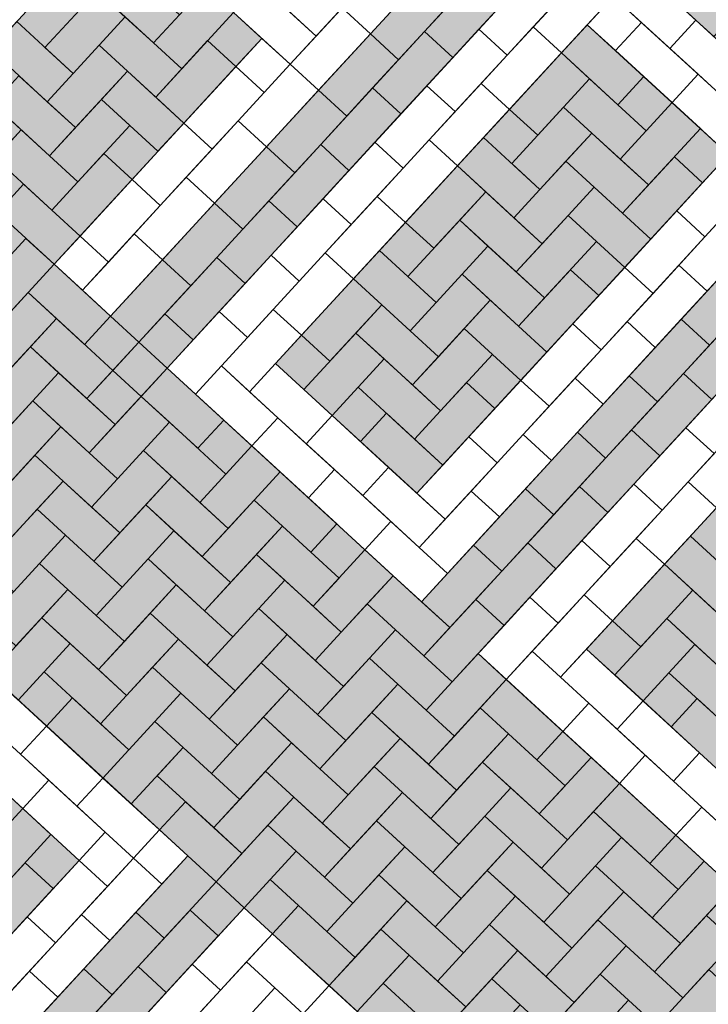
# Model space of a CAD drawing. Header units: metres. Extents: x 111546 to 149831, y 498798 to 507863.
# Tile 86 of 256: x 113033.32 to 113035.21, y 500863.63 to 500866.32. Entities that reach past the tile are written whole.
import ezdxf

# ---------------------------------------------------------------- set-up
doc = ezdxf.new("R2010")
doc.units = ezdxf.units.M
doc.layers.add('3-nw-details-1', color=7, linetype='Continuous')
doc.layers.add('3-nw-details-2', color=7, linetype='Continuous')

msp = doc.modelspace()

# ---------------------------------------------------------------- hatches: boundary and pattern name
at = {"layer": '3-nw-details-2', "ltscale": 0.02}
h = msp.add_hatch(color=116, dxfattribs=at)
h.dxf.hatch_style = 1
h.paths.add_polyline_path([(113033.0078, 500868.3113), (113032.312, 500868.9508), (113031.7436, 500868.3323), (113032.2848, 500867.835), (113031.8585, 500867.3711), (113031.3173, 500867.8685), (113031.1752, 500867.7139), (113031.871, 500867.0744), (113032.5815, 500867.8475), (113032.0403, 500868.3448), (113032.3246, 500868.6541), (113032.8657, 500868.1567)], flags=16)
h.paths.add_polyline_path([(113033.8582, 500867.5297), (113033.1624, 500868.1692), (113032.0256, 500866.9323), (113032.7214, 500866.2928), (113032.8635, 500866.4474), (113032.3223, 500866.9448), (113033.1739, 500867.8714), (113033.7151, 500867.374)], flags=16)
h.paths.add_polyline_path([(113034.0128, 500867.3876), (113032.876, 500866.1507), (113033.0306, 500866.0086), (113033.599, 500866.6271), (113033.9856, 500866.2718), (113033.4171, 500865.6533), (113033.5717, 500865.5112), (113034.7086, 500866.7482), (113034.554, 500866.8903), (113034.1277, 500866.4264), (113033.7411, 500866.7817), (113034.1674, 500867.2455)], flags=16)
h.paths.add_polyline_path([(113034.8632, 500866.6061), (113035.559, 500865.9666), (113034.4221, 500864.7297), (113033.7264, 500865.3691)], flags=16)
h.paths.add_polyline_path([(113035.7136, 500865.8245), (113036.4094, 500865.185), (113035.2725, 500863.9481), (113034.5768, 500864.5876)], flags=16)
h.paths.add_polyline_path([(113035.7261, 500865.5278), (113036.1126, 500865.1725), (113035.26, 500864.2448), (113034.8735, 500864.6001)], flags=0)
h.paths.add_polyline_path([(113036.564, 500865.0429), (113036.7186, 500864.9008), (113035.7239, 500863.8185), (113036.265, 500863.3211), (113036.1229, 500863.1665), (113035.4271, 500863.806)], flags=16)
h.paths.add_polyline_path([(113031.3861, 500866.2365), (113032.0819, 500865.597), (113031.9398, 500865.4424), (113030.5772, 500864.9834), (113031.0872, 500864.5147), (113030.945, 500864.3601), (113030.2493, 500864.9996), (113030.3914, 500865.1542), (113030.4008, 500865.1456), (113031.7633, 500865.6046), (113031.244, 500866.0819)], flags=16)
h.paths.add_polyline_path([(113032.2365, 500865.4549), (113032.9323, 500864.8155), (113031.7954, 500863.5785), (113031.0997, 500864.218)], flags=16)
h.paths.add_polyline_path([(113033.0869, 500864.6734), (113033.7827, 500864.0339), (113032.6458, 500862.797), (113032.4912, 500862.9391), (113033.4859, 500864.0214), (113033.0994, 500864.3766), (113032.1047, 500863.2943), (113031.9501, 500863.4364)], flags=16)
h.paths.add_polyline_path([(113033.9373, 500863.8918), (113034.5557, 500863.3234), (113034.4136, 500863.1687), (113033.9498, 500863.5951), (113033.5945, 500863.2085), (113033.9811, 500862.8533), (113033.839, 500862.6986), (113033.4524, 500863.0539), (113033.0972, 500862.6674), (113033.6383, 500862.17), (113033.4962, 500862.0154), (113032.8004, 500862.6549)], flags=16)
h.paths.add_polyline_path([(113032.8742, 500869.7176), (113038.0082, 500864.9991), (113033.745, 500860.3605), (113028.6103, 500865.0784)])
h.paths.add_polyline_path([(113032.249, 500865.1582), (113032.6356, 500864.803), (113031.7829, 500863.8753), (113031.3964, 500864.2305)], flags=0)
h = msp.add_hatch(color=116, dxfattribs=at)
h.dxf.hatch_style = 1
h.paths.add_polyline_path([(113034.8757, 500866.3093), (113035.2623, 500865.9541), (113034.4096, 500865.0264), (113034.0231, 500865.3816)])
h.paths.add_polyline_path([(113035.7261, 500865.5278), (113036.1126, 500865.1725), (113035.26, 500864.2448), (113034.8735, 500864.6001)])
h.paths.add_polyline_path([(113032.249, 500865.1582), (113032.6356, 500864.803), (113031.7829, 500863.8753), (113031.3964, 500864.2305)])

# ---------------------------------------------------------------- linework, layer by layer
at = {"layer": '3-nw-details-1', "ltscale": 0.08}
for points in [[(113035.1381, 500866.496), (113035.2927, 500866.3539), (113035.2216, 500866.2766), (113035.067, 500866.4187)], [(113033.6053, 500866.4787), (113033.7599, 500866.3366), (113033.6888, 500866.2593), (113033.5342, 500866.4014)], [(113034.65, 500866.3741), (113034.5079, 500866.2195), (113034.4306, 500866.2906), (113034.5727, 500866.4452)], [(113034.5017, 500866.3679), (113034.3596, 500866.2133), (113034.2823, 500866.2843), (113034.4244, 500866.4389)], [(113033.6115, 500866.3304), (113033.4694, 500866.1757), (113033.3921, 500866.2468), (113033.5342, 500866.4014)], [(113033.9082, 500866.3429), (113033.7661, 500866.1882), (113033.6888, 500866.2593), (113033.8309, 500866.4139)], [(113033.3148, 500866.3178), (113033.4694, 500866.1757), (113033.3984, 500866.0984), (113033.2438, 500866.2405)], [(113033.6115, 500866.3304), (113033.7661, 500866.1882), (113033.6951, 500866.1109), (113033.5405, 500866.253)], [(113034.8757, 500866.3093), (113035.0303, 500866.1672), (113034.9593, 500866.0899), (113034.8047, 500866.232)], [(113034.3596, 500866.2133), (113034.2175, 500866.0587), (113034.1402, 500866.1297), (113034.2823, 500866.2843)], [(113034.5079, 500866.2195), (113034.3658, 500866.0649), (113034.2885, 500866.136), (113034.4306, 500866.2906)], [(113033.6178, 500866.182), (113033.4757, 500866.0274), (113033.3984, 500866.0984), (113033.5405, 500866.253)], [(113033.9145, 500866.1945), (113033.7724, 500866.0399), (113033.6951, 500866.1109), (113033.8372, 500866.2656)], [(113034.882, 500866.161), (113034.7399, 500866.0064), (113034.6626, 500866.0774), (113034.8047, 500866.232)], [(113033.6178, 500866.182), (113033.7724, 500866.0399), (113033.7013, 500865.9626), (113033.5467, 500866.1047)], [(113033.3211, 500866.1695), (113033.4757, 500866.0274), (113033.4046, 500865.9501), (113033.25, 500866.0922)], [(113034.882, 500866.161), (113035.0366, 500866.0189), (113034.9655, 500865.9416), (113034.8109, 500866.0837)], [(113034.2175, 500866.0587), (113034.0754, 500865.904), (113033.9981, 500865.9751), (113034.1402, 500866.1297)], [(113034.3658, 500866.0649), (113034.2237, 500865.9103), (113034.1464, 500865.9813), (113034.2885, 500866.136)], [(113033.3273, 500866.0211), (113033.1852, 500865.8665), (113033.1079, 500865.9376), (113033.25, 500866.0922)], [(113033.624, 500866.0336), (113033.4819, 500865.879), (113033.4046, 500865.9501), (113033.5467, 500866.1047)], [(113035.185, 500866.0251), (113035.0428, 500865.8705), (113034.9655, 500865.9416), (113035.1076, 500866.0962)], [(113034.8882, 500866.0126), (113034.7461, 500865.858), (113034.6688, 500865.9291), (113034.8109, 500866.0837)], [(113033.3273, 500866.0211), (113033.4819, 500865.879), (113033.4109, 500865.8017), (113033.2563, 500865.9438)], [(113034.8882, 500866.0126), (113035.0428, 500865.8705), (113034.9718, 500865.7932), (113034.8172, 500865.9353)], [(113034.5915, 500866.0001), (113034.7461, 500865.858), (113034.6751, 500865.7807), (113034.5205, 500865.9228)], [(113033.6303, 500865.8853), (113033.4882, 500865.7307), (113033.4109, 500865.8017), (113033.553, 500865.9563)], [(113034.0754, 500865.904), (113033.9333, 500865.7494), (113033.856, 500865.8205), (113033.9981, 500865.9751)], [(113034.2237, 500865.9103), (113034.0816, 500865.7557), (113034.0043, 500865.8267), (113034.1464, 500865.9813)], [(113034.8945, 500865.8643), (113034.7524, 500865.7096), (113034.6751, 500865.7807), (113034.8172, 500865.9353)], [(113035.1912, 500865.8768), (113035.0491, 500865.7222), (113034.9718, 500865.7932), (113035.1139, 500865.9478)], [(113034.5978, 500865.8517), (113034.4557, 500865.6971), (113034.3783, 500865.7682), (113034.5205, 500865.9228)], [(113033.3336, 500865.8728), (113033.4882, 500865.7307), (113033.4171, 500865.6533), (113033.2625, 500865.7954)], [(113034.5978, 500865.8517), (113034.7524, 500865.7096), (113034.6813, 500865.6323), (113034.5267, 500865.7744)], [(113034.8945, 500865.8643), (113035.0491, 500865.7222), (113034.978, 500865.6448), (113034.8234, 500865.787)], [(113034.0816, 500865.7557), (113033.9395, 500865.6011), (113033.8622, 500865.6721), (113034.0043, 500865.8267)], [(113033.9333, 500865.7494), (113033.7912, 500865.5948), (113033.7139, 500865.6659), (113033.856, 500865.8205)], [(113034.604, 500865.7034), (113034.4619, 500865.5488), (113034.3846, 500865.6198), (113034.5267, 500865.7744)], [(113034.9007, 500865.7159), (113034.7586, 500865.5613), (113034.6813, 500865.6323), (113034.8234, 500865.787)], [(113033.4171, 500865.6533), (113033.275, 500865.4987), (113033.1977, 500865.5698), (113033.3398, 500865.7244)], [(113034.3073, 500865.6909), (113034.4619, 500865.5488), (113034.3909, 500865.4715), (113034.2362, 500865.6136)], [(113034.604, 500865.7034), (113034.7586, 500865.5613), (113034.6876, 500865.484), (113034.533, 500865.6261)], [(113033.7912, 500865.5948), (113033.6491, 500865.4402), (113033.5717, 500865.5112), (113033.7139, 500865.6659)], [(113033.9395, 500865.6011), (113033.7974, 500865.4464), (113033.7201, 500865.5175), (113033.8622, 500865.6721)], [(113033.4171, 500865.6533), (113033.5717, 500865.5112), (113033.5007, 500865.4339), (113033.3461, 500865.576)], [(113034.907, 500865.5675), (113034.7649, 500865.4129), (113034.6876, 500865.484), (113034.8297, 500865.6386)], [(113035.3521, 500865.5863), (113035.21, 500865.4317), (113035.1327, 500865.5027), (113035.2748, 500865.6574)], [(113034.3136, 500865.5425), (113034.1714, 500865.3879), (113034.0941, 500865.459), (113034.2362, 500865.6136)], [(113034.6103, 500865.555), (113034.4682, 500865.4004), (113034.3909, 500865.4715), (113034.533, 500865.6261)], [(113033.4234, 500865.505), (113033.2813, 500865.3504), (113033.204, 500865.4214), (113033.3461, 500865.576)], [(113034.6103, 500865.555), (113034.7649, 500865.4129), (113034.6938, 500865.3356), (113034.5392, 500865.4777)], [(113034.3136, 500865.5425), (113034.4682, 500865.4004), (113034.3971, 500865.3231), (113034.2425, 500865.4652)], [(113033.4234, 500865.505), (113033.578, 500865.3629), (113033.507, 500865.2856), (113033.3523, 500865.4277)], [(113033.7974, 500865.4464), (113033.6553, 500865.2918), (113033.578, 500865.3629), (113033.7201, 500865.5175)], [(113035.21, 500865.4317), (113035.0679, 500865.2771), (113034.9906, 500865.3481), (113035.1327, 500865.5027)], [(113035.3583, 500865.4379), (113035.2162, 500865.2833), (113035.1389, 500865.3544), (113035.281, 500865.509)], [(113034.6165, 500865.4067), (113034.4744, 500865.2521), (113034.3971, 500865.3231), (113034.5392, 500865.4777)], [(113034.3198, 500865.3942), (113034.1777, 500865.2395), (113034.1004, 500865.3106), (113034.2425, 500865.4652)], [(113033.4296, 500865.3566), (113033.2875, 500865.202), (113033.2102, 500865.2731), (113033.3523, 500865.4277)], [(113033.7264, 500865.3691), (113033.5843, 500865.2145), (113033.507, 500865.2856), (113033.6491, 500865.4402)], [(113034.3198, 500865.3942), (113034.4744, 500865.2521), (113034.4034, 500865.1747), (113034.2488, 500865.3168)], [(113033.7264, 500865.3691), (113033.881, 500865.227), (113033.8099, 500865.1497), (113033.6553, 500865.2918)], [(113033.4296, 500865.3566), (113033.5843, 500865.2145), (113033.5132, 500865.1372), (113033.3586, 500865.2793)], [(113035.0679, 500865.2771), (113034.9258, 500865.1225), (113034.8485, 500865.1935), (113034.9906, 500865.3481)], [(113035.2162, 500865.2833), (113035.0741, 500865.1287), (113034.9968, 500865.1998), (113035.1389, 500865.3544)], [(113034.6228, 500865.2583), (113034.4807, 500865.1037), (113034.4034, 500865.1747), (113034.5455, 500865.3294)], [(113033.7326, 500865.2208), (113033.5905, 500865.0662), (113033.5132, 500865.1372), (113033.6553, 500865.2918)], [(113033.4359, 500865.2083), (113033.2938, 500865.0536), (113033.2165, 500865.1247), (113033.3586, 500865.2793)], [(113034.3261, 500865.2458), (113034.4807, 500865.1037), (113034.4096, 500865.0264), (113034.255, 500865.1685)], [(113033.4359, 500865.2083), (113033.5905, 500865.0662), (113033.5195, 500864.9888), (113033.3648, 500865.131)], [(113033.7326, 500865.2208), (113033.8872, 500865.0787), (113033.8162, 500865.0014), (113033.6616, 500865.1435)], [(113034.9258, 500865.1225), (113034.7837, 500864.9678), (113034.7063, 500865.0389), (113034.8485, 500865.1935)], [(113035.0741, 500865.1287), (113034.932, 500864.9741), (113034.8547, 500865.0451), (113034.9968, 500865.1998)], [(113034.0356, 500865.0849), (113033.8935, 500864.9303), (113033.8162, 500865.0014), (113033.9583, 500865.156)], [(113033.4422, 500865.0599), (113033.3001, 500864.9053), (113033.2227, 500864.9763), (113033.3648, 500865.131)], [(113033.7389, 500865.0724), (113033.5968, 500864.9178), (113033.5195, 500864.9888), (113033.6616, 500865.1435)], [(113033.7389, 500865.0724), (113033.8935, 500864.9303), (113033.8224, 500864.853), (113033.6678, 500864.9951)], [(113034.0356, 500865.0849), (113034.1902, 500864.9428), (113034.1192, 500864.8655), (113033.9645, 500865.0076)], [(113033.4422, 500865.0599), (113033.5968, 500864.9178), (113033.5257, 500864.8405), (113033.3711, 500864.9826)], [(113034.932, 500864.9741), (113034.7899, 500864.8195), (113034.7126, 500864.8905), (113034.8547, 500865.0451)], [(113034.7837, 500864.9678), (113034.6416, 500864.8132), (113034.5642, 500864.8843), (113034.7063, 500865.0389)], [(113033.7451, 500864.9241), (113033.603, 500864.7694), (113033.5257, 500864.8405), (113033.6678, 500864.9951)], [(113034.0419, 500864.9366), (113033.8997, 500864.7819), (113033.8224, 500864.853), (113033.9645, 500865.0076)], [(113033.4484, 500864.9115), (113033.3063, 500864.7569), (113033.229, 500864.828), (113033.3711, 500864.9826)], [(113034.0419, 500864.9366), (113034.1965, 500864.7945), (113034.1254, 500864.7172), (113033.9708, 500864.8593)], [(113033.4484, 500864.9115), (113033.603, 500864.7694), (113033.532, 500864.6921), (113033.3774, 500864.8342)], [(113033.7451, 500864.9241), (113033.8997, 500864.7819), (113033.8287, 500864.7046), (113033.6741, 500864.8467)], [(113035.1577, 500864.9093), (113035.3123, 500864.7672), (113035.2412, 500864.6899), (113035.0866, 500864.832)], [(113034.6416, 500864.8132), (113034.4994, 500864.6586), (113034.4221, 500864.7297), (113034.5642, 500864.8843)], [(113034.7899, 500864.8195), (113034.6478, 500864.6649), (113034.5705, 500864.7359), (113034.7126, 500864.8905)], [(113034.0481, 500864.7882), (113033.906, 500864.6336), (113033.8287, 500864.7046), (113033.9708, 500864.8593)], [(113034.3448, 500864.8007), (113034.2027, 500864.6461), (113034.1254, 500864.7172), (113034.2675, 500864.8718)], [(113033.4547, 500864.7632), (113033.3126, 500864.6086), (113033.2353, 500864.6796), (113033.3774, 500864.8342)], [(113033.7514, 500864.7757), (113033.6093, 500864.6211), (113033.532, 500864.6921), (113033.6741, 500864.8467)], [(113035.1639, 500864.7609), (113035.0218, 500864.6063), (113034.9445, 500864.6774), (113035.0866, 500864.832)], [(113034.3448, 500864.8007), (113034.4994, 500864.6586), (113034.4284, 500864.5813), (113034.2738, 500864.7234)], [(113033.7514, 500864.7757), (113033.906, 500864.6336), (113033.835, 500864.5563), (113033.6803, 500864.6984)], [(113034.0481, 500864.7882), (113034.2027, 500864.6461), (113034.1317, 500864.5688), (113033.9771, 500864.7109)], [(113033.4547, 500864.7632), (113033.6093, 500864.6211), (113033.5382, 500864.5438), (113033.3836, 500864.6859)], [(113035.1639, 500864.7609), (113035.3186, 500864.6188), (113035.2475, 500864.5415), (113035.0929, 500864.6836)], [(113034.3511, 500864.6524), (113034.209, 500864.4977), (113034.1317, 500864.5688), (113034.2738, 500864.7234)], [(113034.6478, 500864.6649), (113034.5057, 500864.5102), (113034.4284, 500864.5813), (113034.5705, 500864.7359)], [(113033.7576, 500864.6273), (113033.6155, 500864.4727), (113033.5382, 500864.5438), (113033.6803, 500864.6984)], [(113034.0544, 500864.6398), (113033.9123, 500864.4852), (113033.835, 500864.5563), (113033.9771, 500864.7109)], [(113033.4609, 500864.6148), (113033.3188, 500864.4602), (113033.2415, 500864.5313), (113033.3836, 500864.6859)], [(113035.1702, 500864.6126), (113035.0281, 500864.458), (113034.9508, 500864.529), (113035.0929, 500864.6836)], [(113034.0544, 500864.6398), (113034.209, 500864.4977), (113034.1379, 500864.4204), (113033.9833, 500864.5625)], [(113034.3511, 500864.6524), (113034.5057, 500864.5102), (113034.4346, 500864.4329), (113034.28, 500864.575)], [(113033.4609, 500864.6148), (113033.6155, 500864.4727), (113033.5445, 500864.3954), (113033.3899, 500864.5375)], [(113033.7576, 500864.6273), (113033.9123, 500864.4852), (113033.8412, 500864.4079), (113033.6866, 500864.55)], [(113035.1702, 500864.6126), (113035.3248, 500864.4705), (113035.2538, 500864.3932), (113035.0991, 500864.5353)], [(113034.6541, 500864.5165), (113034.512, 500864.3619), (113034.4346, 500864.4329), (113034.5768, 500864.5876)], [(113034.0606, 500864.4915), (113033.9185, 500864.3369), (113033.8412, 500864.4079), (113033.9833, 500864.5625)], [(113034.3573, 500864.504), (113034.2152, 500864.3494), (113034.1379, 500864.4204), (113034.28, 500864.575)], [(113033.7639, 500864.479), (113033.6218, 500864.3244), (113033.5445, 500864.3954), (113033.6866, 500864.55)], [(113034.3573, 500864.504), (113034.512, 500864.3619), (113034.4409, 500864.2846), (113034.2863, 500864.4267)], [(113034.6541, 500864.5165), (113034.8087, 500864.3744), (113034.7376, 500864.2971), (113034.583, 500864.4392)], [(113033.7639, 500864.479), (113033.9185, 500864.3369), (113033.8475, 500864.2596), (113033.6928, 500864.4017)], [(113034.0606, 500864.4915), (113034.2152, 500864.3494), (113034.1442, 500864.2721), (113033.9896, 500864.4142)], [(113033.4672, 500864.4665), (113033.6218, 500864.3244), (113033.5507, 500864.247), (113033.3961, 500864.3892)], [(113035.1765, 500864.4642), (113035.3311, 500864.3221), (113035.26, 500864.2448), (113035.1054, 500864.3869)], [(113034.3636, 500864.3556), (113034.2215, 500864.201), (113034.1442, 500864.2721), (113034.2863, 500864.4267)], [(113034.6603, 500864.3681), (113034.5182, 500864.2135), (113034.4409, 500864.2846), (113034.583, 500864.4392)], [(113033.7702, 500864.3306), (113033.628, 500864.176), (113033.5507, 500864.247), (113033.6928, 500864.4017)], [(113034.0669, 500864.3431), (113033.9248, 500864.1885), (113033.8475, 500864.2596), (113033.9896, 500864.4142)], [(113034.6603, 500864.3681), (113034.8149, 500864.226), (113034.7439, 500864.1487), (113034.5893, 500864.2908)], [(113034.0669, 500864.3431), (113034.2215, 500864.201), (113034.1504, 500864.1237), (113033.9958, 500864.2658)], [(113034.3636, 500864.3556), (113034.5182, 500864.2135), (113034.4472, 500864.1362), (113034.2925, 500864.2783)], [(113033.7702, 500864.3306), (113033.9248, 500864.1885), (113033.8537, 500864.1112), (113033.6991, 500864.2533)], [(113034.6666, 500864.2198), (113034.5245, 500864.0652), (113034.4472, 500864.1362), (113034.5893, 500864.2908)], [(113034.9633, 500864.2323), (113034.8212, 500864.0777), (113034.7439, 500864.1487), (113034.886, 500864.3033)], [(113034.0731, 500864.1948), (113033.931, 500864.0401), (113033.8537, 500864.1112), (113033.9958, 500864.2658)], [(113034.3699, 500864.2073), (113034.2277, 500864.0527), (113034.1504, 500864.1237), (113034.2925, 500864.2783)], [(113034.9633, 500864.2323), (113035.1179, 500864.0902), (113035.0469, 500864.0129), (113034.8922, 500864.155)], [(113034.3699, 500864.2073), (113034.5245, 500864.0652), (113034.4534, 500863.9879), (113034.2988, 500864.13)], [(113034.6666, 500864.2198), (113034.8212, 500864.0777), (113034.7501, 500864.0004), (113034.5955, 500864.1425)], [(113033.7764, 500864.1822), (113033.931, 500864.0401), (113033.86, 500863.9628), (113033.7054, 500864.1049)], [(113034.0731, 500864.1948), (113034.2277, 500864.0527), (113034.1567, 500863.9753), (113034.0021, 500864.1175)], [(113033.4086, 500864.0924), (113033.2665, 500863.9378), (113033.1892, 500864.0089), (113033.3313, 500864.1635)], [(113034.9695, 500864.0839), (113034.8274, 500863.9293), (113034.7501, 500864.0004), (113034.8922, 500864.155)], [(113034.3761, 500864.0589), (113034.234, 500863.9043), (113034.1567, 500863.9753), (113034.2988, 500864.13)], [(113034.6728, 500864.0714), (113034.5307, 500863.9168), (113034.4534, 500863.9879), (113034.5955, 500864.1425)], [(113034.0794, 500864.0464), (113033.9373, 500863.8918), (113033.86, 500863.9628), (113034.0021, 500864.1175)], [(113034.6728, 500864.0714), (113034.8274, 500863.9293), (113034.7564, 500863.852), (113034.6018, 500863.9941)], [(113034.9695, 500864.0839), (113035.1242, 500863.9418), (113035.0531, 500863.8645), (113034.8985, 500864.0066)], [(113034.0794, 500864.0464), (113034.234, 500863.9043), (113034.1629, 500863.827), (113034.0083, 500863.9691)], [(113034.3761, 500864.0589), (113034.5307, 500863.9168), (113034.4597, 500863.8395), (113034.3051, 500863.9816)], [(113033.4149, 500863.9441), (113033.2728, 500863.7895), (113033.1955, 500863.8605), (113033.3376, 500864.0151)], [(113033.86, 500863.9628), (113033.7179, 500863.8082), (113033.6406, 500863.8793), (113033.7827, 500864.0339)], [(113035.2725, 500863.9481), (113035.1304, 500863.7935), (113035.0531, 500863.8645), (113035.1952, 500864.0191)], [(113034.6791, 500863.9231), (113034.537, 500863.7684), (113034.4597, 500863.8395), (113034.6018, 500863.9941)], [(113034.9758, 500863.9356), (113034.8337, 500863.781), (113034.7564, 500863.852), (113034.8985, 500864.0066)], [(113034.3824, 500863.9106), (113034.2403, 500863.7559), (113034.1629, 500863.827), (113034.3051, 500863.9816)], [(113034.9758, 500863.9356), (113035.1304, 500863.7935), (113035.0594, 500863.7162), (113034.9048, 500863.8583)], [(113035.2725, 500863.9481), (113035.4271, 500863.806), (113035.3561, 500863.7287), (113035.2015, 500863.8708)], [(113034.3824, 500863.9106), (113034.537, 500863.7684), (113034.4659, 500863.6911), (113034.3113, 500863.8332)], [(113034.6791, 500863.9231), (113034.8337, 500863.781), (113034.7626, 500863.7036), (113034.608, 500863.8458)], [(113033.8662, 500863.8145), (113033.7241, 500863.6599), (113033.6468, 500863.7309), (113033.7889, 500863.8855)], [(113034.0856, 500863.898), (113034.2403, 500863.7559), (113034.1692, 500863.6786), (113034.0146, 500863.8207)], [(113033.7179, 500863.8082), (113033.5758, 500863.6536), (113033.4985, 500863.7247), (113033.6406, 500863.8793)], [(113034.9821, 500863.7872), (113034.84, 500863.6326), (113034.7626, 500863.7036), (113034.9048, 500863.8583)], [(113035.2788, 500863.7997), (113035.1367, 500863.6451), (113035.0594, 500863.7162), (113035.2015, 500863.8708)], [(113034.3886, 500863.7622), (113034.2465, 500863.6076), (113034.1692, 500863.6786), (113034.3113, 500863.8332)], [(113034.6853, 500863.7747), (113034.5432, 500863.6201), (113034.4659, 500863.6911), (113034.608, 500863.8458)], [(113034.6853, 500863.7747), (113034.84, 500863.6326), (113034.7689, 500863.5553), (113034.6143, 500863.6974)], [(113034.9821, 500863.7872), (113035.1367, 500863.6451), (113035.0656, 500863.5678), (113034.911, 500863.7099)], [(113034.3886, 500863.7622), (113034.5432, 500863.6201), (113034.4722, 500863.5428), (113034.3176, 500863.6849)], [(113033.5758, 500863.6536), (113033.4337, 500863.499), (113033.3563, 500863.57), (113033.4985, 500863.7247)], [(113033.7241, 500863.6599), (113033.582, 500863.5052), (113033.5047, 500863.5763), (113033.6468, 500863.7309)], [(113035.285, 500863.6514), (113035.1429, 500863.4967), (113035.0656, 500863.5678), (113035.2077, 500863.7224)], [(113034.6916, 500863.6263), (113034.5495, 500863.4717), (113034.4722, 500863.5428), (113034.6143, 500863.6974)], [(113034.9883, 500863.6389), (113034.8462, 500863.4842), (113034.7689, 500863.5553), (113034.911, 500863.7099)], [(113034.9883, 500863.6389), (113035.1429, 500863.4967), (113035.0719, 500863.4194), (113034.9173, 500863.5615)]]:
    msp.add_lwpolyline(points, close=True, dxfattribs=at)
at = {"layer": '3-nw-details-2', "ltscale": 0.02}
for points in [[(113034.0128, 500867.3876), (113032.876, 500866.1507), (113033.0306, 500866.0086), (113033.599, 500866.6271), (113033.9856, 500866.2718), (113033.4171, 500865.6533), (113033.5717, 500865.5112), (113034.7086, 500866.7482), (113034.554, 500866.8903), (113034.1277, 500866.4264), (113033.7411, 500866.7817), (113034.1674, 500867.2455)], [(113034.8757, 500866.3093), (113035.2623, 500865.9541), (113034.4096, 500865.0264), (113034.0231, 500865.3816)], [(113035.7261, 500865.5278), (113036.1126, 500865.1725), (113035.26, 500864.2448), (113034.8735, 500864.6001)], [(113033.0869, 500864.6734), (113033.7827, 500864.0339), (113032.6458, 500862.797), (113032.4912, 500862.9391), (113033.4859, 500864.0214), (113033.0994, 500864.3766), (113032.1047, 500863.2943), (113031.9501, 500863.4364)], [(113033.9373, 500863.8918), (113034.5557, 500863.3234), (113034.4136, 500863.1687), (113033.9498, 500863.5951), (113033.5945, 500863.2085), (113033.9811, 500862.8533), (113033.839, 500862.6986), (113033.4524, 500863.0539), (113033.0972, 500862.6674), (113033.6383, 500862.17), (113033.4962, 500862.0154), (113032.8004, 500862.6549), (113033.9373, 500863.8918)]]:
    msp.add_lwpolyline(points, close=True, dxfattribs=at)
for points in [[(113034.8632, 500866.6061), (113035.559, 500865.9666), (113034.4221, 500864.7297), (113033.7264, 500865.3691), (113034.8632, 500866.6061)], [(113035.7136, 500865.8245), (113036.4094, 500865.185), (113035.2725, 500863.9481), (113034.5768, 500864.5876), (113035.7136, 500865.8245)]]:
    msp.add_lwpolyline(points, dxfattribs=at)
at = {"layer": '3-nw-details-2', "ltscale": 0.08}
for points in [[(113034.276, 500866.4327), (113034.1339, 500866.2781), (113034.0566, 500866.3491), (113034.1987, 500866.5037)], [(113034.4244, 500866.4389), (113034.2823, 500866.2843), (113034.205, 500866.3554), (113034.3471, 500866.51)], [(113034.7984, 500866.3804), (113034.6563, 500866.2258), (113034.579, 500866.2968), (113034.7211, 500866.4514)], [(113034.9468, 500866.3866), (113034.8047, 500866.232), (113034.7274, 500866.3031), (113034.8695, 500866.4577)], [(113035.0178, 500866.464), (113035.1724, 500866.3219), (113035.1014, 500866.2445), (113034.9468, 500866.3866)], [(113033.9793, 500866.4202), (113034.1339, 500866.2781), (113034.0629, 500866.2008), (113033.9082, 500866.3429)], [(113035.0241, 500866.3156), (113034.953, 500866.2383), (113034.8757, 500866.3093), (113034.9468, 500866.3866)], [(113034.2823, 500866.2843), (113034.1402, 500866.1297), (113034.0629, 500866.2008), (113034.205, 500866.3554)], [(113035.0241, 500866.3156), (113035.1787, 500866.1735), (113035.1076, 500866.0962), (113034.953, 500866.2383)], [(113035.1724, 500866.3219), (113035.3271, 500866.1797), (113035.256, 500866.1024), (113035.1014, 500866.2445)], [(113034.6563, 500866.2258), (113034.5142, 500866.0712), (113034.4369, 500866.1422), (113034.579, 500866.2968)], [(113034.8047, 500866.232), (113034.6626, 500866.0774), (113034.5853, 500866.1485), (113034.7274, 500866.3031)], [(113034.0629, 500866.2008), (113033.9918, 500866.1234), (113033.9145, 500866.1945), (113033.9856, 500866.2718)], [(113034.1402, 500866.1297), (113033.9981, 500865.9751), (113033.9208, 500866.0461), (113034.0629, 500866.2008)], [(113033.9918, 500866.1234), (113033.8497, 500865.9688), (113033.7724, 500866.0399), (113033.9145, 500866.1945)], [(113035.1787, 500866.1735), (113035.3333, 500866.0314), (113035.2623, 500865.9541), (113035.1076, 500866.0962)], [(113034.6626, 500866.0774), (113034.5205, 500865.9228), (113034.4431, 500865.9939), (113034.5853, 500866.1485)], [(113034.5142, 500866.0712), (113034.3721, 500865.9165), (113034.2948, 500865.9876), (113034.4369, 500866.1422)], [(113033.8497, 500865.9688), (113033.7076, 500865.8142), (113033.6303, 500865.8853), (113033.7724, 500866.0399)], [(113033.9981, 500865.9751), (113033.856, 500865.8205), (113033.7787, 500865.8915), (113033.9208, 500866.0461)], [(113034.3721, 500865.9165), (113034.23, 500865.7619), (113034.1527, 500865.833), (113034.2948, 500865.9876)], [(113034.5205, 500865.9228), (113034.3783, 500865.7682), (113034.301, 500865.8392), (113034.4431, 500865.9939)], [(113035.3396, 500865.883), (113035.1975, 500865.7284), (113035.1202, 500865.7995), (113035.2623, 500865.9541)], [(113033.7076, 500865.8142), (113033.5655, 500865.6596), (113033.4882, 500865.7307), (113033.6303, 500865.8853)], [(113033.856, 500865.8205), (113033.7139, 500865.6659), (113033.6365, 500865.7369), (113033.7787, 500865.8915)], [(113034.23, 500865.7619), (113034.0879, 500865.6073), (113034.0106, 500865.6784), (113034.1527, 500865.833)], [(113034.3783, 500865.7682), (113034.2362, 500865.6136), (113034.1589, 500865.6846), (113034.301, 500865.8392)], [(113035.1975, 500865.7284), (113035.0554, 500865.5738), (113034.978, 500865.6448), (113035.1202, 500865.7995)], [(113035.3458, 500865.7347), (113035.2037, 500865.58), (113035.1264, 500865.6511), (113035.2685, 500865.8057)], [(113033.5655, 500865.6596), (113033.4944, 500865.5823), (113033.4171, 500865.6533), (113033.4882, 500865.7307)], [(113033.7139, 500865.6659), (113033.5717, 500865.5112), (113033.4944, 500865.5823), (113033.6365, 500865.7369)], [(113034.0879, 500865.6073), (113033.9458, 500865.4527), (113033.8685, 500865.5238), (113034.0106, 500865.6784)], [(113034.2362, 500865.6136), (113034.0941, 500865.459), (113034.0168, 500865.53), (113034.1589, 500865.6846)], [(113035.0554, 500865.5738), (113034.9133, 500865.4192), (113034.8359, 500865.4902), (113034.978, 500865.6448)], [(113035.2037, 500865.58), (113035.0616, 500865.4254), (113034.9843, 500865.4965), (113035.1264, 500865.6511)], [(113034.0941, 500865.459), (113033.952, 500865.3043), (113033.8747, 500865.3754), (113034.0168, 500865.53)], [(113033.9458, 500865.4527), (113033.8037, 500865.2981), (113033.7264, 500865.3691), (113033.8685, 500865.5238)], [(113034.9133, 500865.4192), (113034.7711, 500865.2646), (113034.6938, 500865.3356), (113034.8359, 500865.4902)], [(113035.0616, 500865.4254), (113034.9195, 500865.2708), (113034.8422, 500865.3419), (113034.9843, 500865.4965)], [(113033.8747, 500865.3754), (113034.0293, 500865.2333), (113033.9583, 500865.156), (113033.8037, 500865.2981)], [(113034.0231, 500865.3816), (113034.1777, 500865.2395), (113034.1067, 500865.1622), (113033.952, 500865.3043)], [(113034.9195, 500865.2708), (113034.7774, 500865.1162), (113034.7001, 500865.1873), (113034.8422, 500865.3419)], [(113035.3646, 500865.2896), (113035.2225, 500865.135), (113035.1452, 500865.206), (113035.2873, 500865.3606)], [(113034.7711, 500865.2646), (113034.629, 500865.1099), (113034.5517, 500865.181), (113034.6938, 500865.3356)], [(113034.0293, 500865.2333), (113034.184, 500865.0912), (113034.1129, 500865.0139), (113033.9583, 500865.156)], [(113034.1777, 500865.2395), (113034.3323, 500865.0974), (113034.2613, 500865.0201), (113034.1067, 500865.1622)], [(113035.2225, 500865.135), (113035.0804, 500864.9804), (113035.0031, 500865.0514), (113035.1452, 500865.206)], [(113035.3708, 500865.1412), (113035.2287, 500864.9866), (113035.1514, 500865.0577), (113035.2935, 500865.2123)], [(113034.629, 500865.1099), (113034.4869, 500864.9553), (113034.4096, 500865.0264), (113034.5517, 500865.181)], [(113034.7774, 500865.1162), (113034.6353, 500864.9616), (113034.558, 500865.0326), (113034.7001, 500865.1873)], [(113034.3323, 500865.0974), (113034.4869, 500864.9553), (113034.4159, 500864.878), (113034.2613, 500865.0201)], [(113034.184, 500865.0912), (113034.3386, 500864.9491), (113034.2675, 500864.8718), (113034.1129, 500865.0139)], [(113035.0804, 500864.9804), (113034.9383, 500864.8257), (113034.861, 500864.8968), (113035.0031, 500865.0514)], [(113035.2287, 500864.9866), (113035.0866, 500864.832), (113035.0093, 500864.903), (113035.1514, 500865.0577)], [(113034.6353, 500864.9616), (113034.4932, 500864.807), (113034.4159, 500864.878), (113034.558, 500865.0326)], [(113034.3386, 500864.9491), (113034.4932, 500864.807), (113034.4221, 500864.7297), (113034.2675, 500864.8718)], [(113034.9383, 500864.8257), (113034.7962, 500864.6711), (113034.7189, 500864.7422), (113034.861, 500864.8968)], [(113035.0866, 500864.832), (113034.9445, 500864.6774), (113034.8672, 500864.7484), (113035.0093, 500864.903)], [(113034.9445, 500864.6774), (113034.8024, 500864.5228), (113034.7251, 500864.5938), (113034.8672, 500864.7484)], [(113034.7962, 500864.6711), (113034.6541, 500864.5165), (113034.5768, 500864.5876), (113034.7189, 500864.7422)], [(113034.7251, 500864.5938), (113034.8797, 500864.4517), (113034.8087, 500864.3744), (113034.6541, 500864.5165)], [(113034.8735, 500864.6001), (113035.0281, 500864.458), (113034.957, 500864.3807), (113034.8024, 500864.5228)], [(113033.2415, 500864.5313), (113033.3961, 500864.3892), (113033.3251, 500864.3118), (113033.1705, 500864.4539)], [(113034.8797, 500864.4517), (113035.0343, 500864.3096), (113034.9633, 500864.2323), (113034.8087, 500864.3744)], [(113035.0281, 500864.458), (113035.1827, 500864.3159), (113035.1117, 500864.2385), (113034.957, 500864.3807)], [(113033.2478, 500864.3829), (113033.4024, 500864.2408), (113033.3313, 500864.1635), (113033.1767, 500864.3056)], [(113033.3961, 500864.3892), (113033.5507, 500864.247), (113033.4797, 500864.1697), (113033.3251, 500864.3118)], [(113035.1827, 500864.3159), (113035.3373, 500864.1738), (113035.2663, 500864.0964), (113035.1117, 500864.2385)], [(113035.0343, 500864.3096), (113035.189, 500864.1675), (113035.1179, 500864.0902), (113034.9633, 500864.2323)], [(113033.4024, 500864.2408), (113033.557, 500864.0987), (113033.4859, 500864.0214), (113033.3313, 500864.1635)], [(113033.5507, 500864.247), (113033.7054, 500864.1049), (113033.6343, 500864.0276), (113033.4797, 500864.1697)], [(113035.189, 500864.1675), (113035.3436, 500864.0254), (113035.2725, 500863.9481), (113035.1179, 500864.0902)], [(113033.6343, 500864.0276), (113033.5633, 500863.9503), (113033.4859, 500864.0214), (113033.557, 500864.0987)], [(113033.7827, 500864.0339), (113033.7116, 500863.9566), (113033.6343, 500864.0276), (113033.7054, 500864.1049)], [(113033.5633, 500863.9503), (113033.4211, 500863.7957), (113033.3438, 500863.8668), (113033.4859, 500864.0214)], [(113033.7116, 500863.9566), (113033.5695, 500863.802), (113033.4922, 500863.873), (113033.6343, 500864.0276)], [(113034.0146, 500863.8207), (113033.8725, 500863.6661), (113033.7952, 500863.7372), (113033.9373, 500863.8918)], [(113033.4211, 500863.7957), (113033.279, 500863.6411), (113033.2017, 500863.7121), (113033.3438, 500863.8668)], [(113033.5695, 500863.802), (113033.4274, 500863.6473), (113033.3501, 500863.7184), (113033.4922, 500863.873)], [(113034.0146, 500863.8207), (113034.1692, 500863.6786), (113034.0982, 500863.6013), (113033.9435, 500863.7434)], [(113033.8725, 500863.6661), (113033.7304, 500863.5115), (113033.6531, 500863.5826), (113033.7952, 500863.7372)], [(113034.0208, 500863.6724), (113033.8787, 500863.5178), (113033.8014, 500863.5888), (113033.9435, 500863.7434)], [(113033.4274, 500863.6473), (113033.2853, 500863.4927), (113033.208, 500863.5638), (113033.3501, 500863.7184)], [(113034.0208, 500863.6724), (113034.1755, 500863.5303), (113034.1044, 500863.453), (113033.9498, 500863.5951)], [(113034.1692, 500863.6786), (113034.3238, 500863.5365), (113034.2528, 500863.4592), (113034.0982, 500863.6013)]]:
    msp.add_lwpolyline(points, close=True, dxfattribs=at)

doc.saveas('drawing.dxf')
